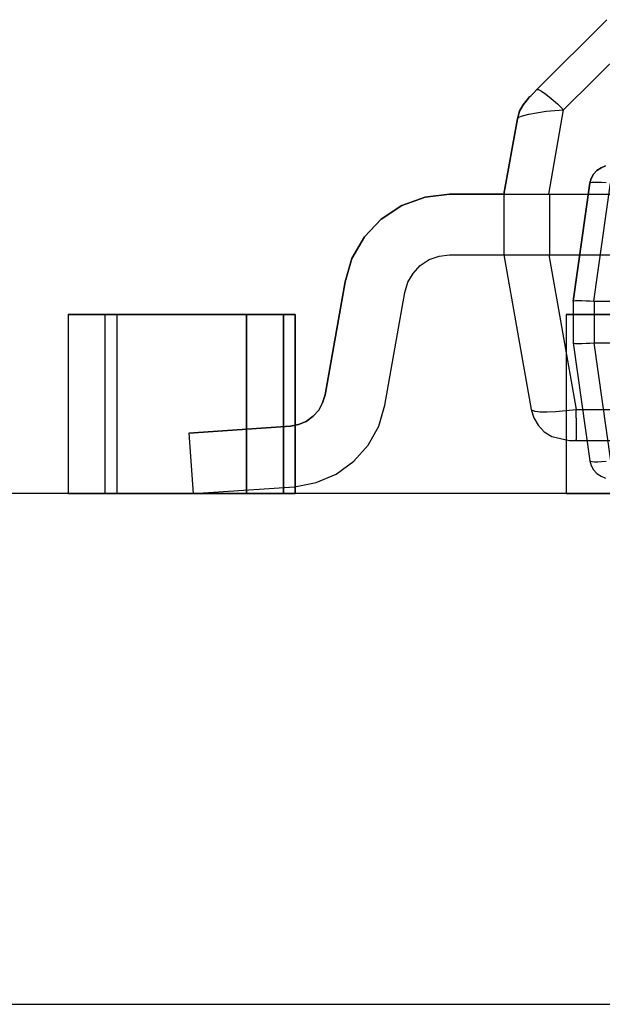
# Model space of a CAD drawing. Header units: inches. Extents: x 0 to 297, y -210 to 0.
# Tile 58 of 82: x 91.366 to 92.342, y -149.796 to -148.146. Entities that reach past the tile are written whole.
import ezdxf

# ---------------------------------------------------------------- set-up
doc = ezdxf.new("R2010")
doc.units = ezdxf.units.IN
doc.header["$MEASUREMENT"] = 0

msp = doc.modelspace()

# ---------------------------------------------------------------- linework, layer by layer
at = {"color": 18, "true_color": 0x000000}
for p, q in [((92.3496, -148.1461), (92.2321, -148.2631)), ((92.2321, -148.2631), (92.3496, -148.1461)), ((92.2771, -148.2971), (92.3946, -148.1801)), ((92.2266, -148.2691), (92.2181, -148.2776)), ((92.2201, -148.2756), (92.2226, -148.2731)), ((92.2226, -148.2731), (92.2266, -148.2691)), ((92.2321, -148.2631), (92.2266, -148.2691)), ((92.2266, -148.2691), (92.2321, -148.2631)), ((92.2321, -148.2631), (92.2351, -148.2631)), ((92.2351, -148.2631), (92.2401, -148.2656)), ((92.2401, -148.2656), (92.2471, -148.2706)), ((92.2471, -148.2706), (92.2561, -148.2781)), ((92.2091, -148.2886), (92.2031, -148.2996)), ((92.2031, -148.2996), (92.2091, -148.2886)), ((92.2181, -148.2776), (92.2091, -148.2886)), ((92.2091, -148.2886), (92.2181, -148.2776)), ((92.2181, -148.2776), (92.2186, -148.2771)), ((92.2186, -148.2771), (92.2201, -148.2756)), ((92.2561, -148.2781), (92.2666, -148.2871)), ((92.2666, -148.2871), (92.2771, -148.2971)), ((92.2031, -148.2996), (92.1996, -148.3121)), ((92.1996, -148.3121), (92.2031, -148.2996)), ((92.2021, -148.3096), (92.2081, -148.3071)), ((92.2081, -148.3071), (92.2186, -148.3046)), ((92.2186, -148.3046), (92.2316, -148.3021)), ((92.2316, -148.3021), (92.2476, -148.2996)), ((92.2476, -148.2996), (92.2621, -148.2981)), ((92.2521, -148.4386), (92.2771, -148.2971)), ((92.2621, -148.2981), (92.2771, -148.2971)), ((92.1996, -148.3121), (92.1771, -148.4386)), ((92.1771, -148.4386), (92.1996, -148.3121)), ((92.1996, -148.3121), (92.2021, -148.3096)), ((92.3272, -148.4051), (92.3232, -148.4121)), ((92.3232, -148.4121), (92.3272, -148.4051)), ((92.3272, -148.4051), (92.3232, -148.4121)), ((92.3232, -148.4121), (92.3272, -148.4051)), ((92.3272, -148.4051), (92.3232, -148.4121)), ((92.3232, -148.4121), (92.3272, -148.4051)), ((92.3327, -148.3986), (92.3272, -148.4051)), ((92.3272, -148.4051), (92.3327, -148.3986)), ((92.3327, -148.3986), (92.3272, -148.4051)), ((92.3272, -148.4051), (92.3327, -148.3986)), ((92.3327, -148.3986), (92.3272, -148.4051)), ((92.3272, -148.4051), (92.3327, -148.3986)), ((92.3397, -148.3941), (92.3327, -148.3986)), ((92.3327, -148.3986), (92.3397, -148.3941)), ((92.3397, -148.3941), (92.3327, -148.3986)), ((92.3327, -148.3986), (92.3397, -148.3941)), ((92.3397, -148.3941), (92.3327, -148.3986)), ((92.3327, -148.3986), (92.3397, -148.3941)), ((92.3472, -148.3911), (92.3397, -148.3941)), ((92.3397, -148.3941), (92.3472, -148.3911)), ((92.3472, -148.3911), (92.3397, -148.3941)), ((92.3397, -148.3941), (92.3472, -148.3911)), ((92.3472, -148.3911), (92.3397, -148.3941)), ((92.3397, -148.3941), (92.3472, -148.3911)), ((92.3207, -148.4201), (92.2932, -148.6176)), ((92.2932, -148.6176), (92.3207, -148.4201)), ((92.3207, -148.4201), (92.2932, -148.6176)), ((92.2932, -148.6176), (92.3207, -148.4201)), ((92.3207, -148.4201), (92.2932, -148.6176)), ((92.2932, -148.6176), (92.3207, -148.4201)), ((92.3232, -148.4121), (92.3207, -148.4201)), ((92.3207, -148.4201), (92.3232, -148.4121)), ((92.3232, -148.4121), (92.3207, -148.4201)), ((92.3207, -148.4201), (92.3232, -148.4121)), ((92.3232, -148.4121), (92.3207, -148.4201)), ((92.3207, -148.4201), (92.3232, -148.4121)), ((92.3207, -148.4201), (92.3217, -148.4191)), ((92.3207, -148.4201), (92.3217, -148.4191)), ((92.3207, -148.4201), (92.3217, -148.4191)), ((92.3217, -148.4191), (92.3247, -148.4186)), ((92.3217, -148.4191), (92.3247, -148.4186)), ((92.3217, -148.4191), (92.3247, -148.4186)), ((92.3247, -148.4186), (92.3287, -148.4181)), ((92.3247, -148.4186), (92.3287, -148.4181)), ((92.3247, -148.4186), (92.3287, -148.4181)), ((92.3277, -148.6176), (92.3557, -148.4201)), ((92.3277, -148.6176), (92.3557, -148.4201)), ((92.3277, -148.6176), (92.3557, -148.4201)), ((92.3287, -148.4181), (92.3342, -148.4181)), ((92.3287, -148.4181), (92.3342, -148.4181)), ((92.3287, -148.4181), (92.3342, -148.4181)), ((92.3342, -148.4181), (92.3407, -148.4186)), ((92.3342, -148.4181), (92.3407, -148.4186)), ((92.3342, -148.4181), (92.3407, -148.4186)), ((92.3407, -148.4186), (92.3482, -148.4191)), ((92.3407, -148.4186), (92.3482, -148.4191)), ((92.3407, -148.4186), (92.3482, -148.4191)), ((92.0861, -148.4386), (92.0451, -148.4436)), ((92.0451, -148.4436), (92.0861, -148.4386)), ((92.1771, -148.4386), (92.0861, -148.4386)), ((92.0861, -148.4386), (92.1771, -148.4386)), ((92.1771, -148.4386), (92.1771, -148.4386)), ((92.1771, -148.4386), (92.1786, -148.4386)), ((92.1771, -148.4386), (92.1771, -148.5401)), ((92.1786, -148.4386), (92.1831, -148.4386)), ((92.1831, -148.4386), (92.1916, -148.4386)), ((92.1916, -148.4386), (92.2031, -148.4386)), ((92.2031, -148.4386), (92.2181, -148.4386)), ((92.2181, -148.4386), (92.2346, -148.4386)), ((92.2346, -148.4386), (92.2521, -148.4386)), ((92.2521, -148.4386), (92.2536, -148.4386)), ((92.2536, -148.4386), (94.0566, -148.4386)), ((92.2536, -148.4386), (92.2536, -148.5401)), ((92.0451, -148.4436), (92.0061, -148.4576)), ((92.0061, -148.4576), (92.0451, -148.4436)), ((92.0061, -148.4576), (91.9716, -148.4801)), ((91.9716, -148.4801), (92.0061, -148.4576)), ((91.9716, -148.4801), (91.9436, -148.5101)), ((91.9436, -148.5101), (91.9716, -148.4801)), ((91.9436, -148.5101), (91.9226, -148.5461)), ((91.9226, -148.5461), (91.9436, -148.5101)), ((91.9226, -148.5461), (91.9111, -148.5856)), ((91.9111, -148.5856), (91.9226, -148.5461)), ((92.0371, -148.5581), (92.0521, -148.5481)), ((92.0371, -148.5581), (92.0521, -148.5481)), ((92.0521, -148.5481), (92.0686, -148.5421)), ((92.0521, -148.5481), (92.0686, -148.5421)), ((92.0686, -148.5421), (92.0861, -148.5401)), ((92.0686, -148.5421), (92.0861, -148.5401)), ((92.0861, -148.5401), (92.1771, -148.5401)), ((92.0861, -148.5401), (92.1771, -148.5401)), ((92.1771, -148.5401), (92.2226, -148.7991)), ((92.1771, -148.5401), (92.2226, -148.7991)), ((92.1771, -148.5401), (92.1771, -148.5401)), ((92.1771, -148.5401), (92.1791, -148.5401)), ((92.1791, -148.5401), (92.1856, -148.5401)), ((92.1856, -148.5401), (92.1951, -148.5401)), ((92.1951, -148.5401), (92.2081, -148.5401)), ((92.2081, -148.5401), (92.2231, -148.5401)), ((92.2231, -148.5401), (92.2376, -148.5401)), ((92.2376, -148.5401), (92.2521, -148.5401)), ((92.2521, -148.5401), (92.2536, -148.5401)), ((92.2521, -148.5401), (92.2981, -148.7991)), ((92.2536, -148.5401), (94.0566, -148.5401)), ((92.0161, -148.5861), (92.0251, -148.5711)), ((92.0161, -148.5861), (92.0251, -148.5711)), ((92.0251, -148.5711), (92.0371, -148.5581)), ((92.0251, -148.5711), (92.0371, -148.5581)), ((91.9111, -148.5856), (91.8776, -148.7746)), ((91.8776, -148.7746), (91.9111, -148.5856)), ((92.0111, -148.6031), (92.0161, -148.5861)), ((92.0111, -148.6031), (92.0161, -148.5861)), ((91.9776, -148.7921), (92.0111, -148.6031)), ((91.9776, -148.7921), (92.0111, -148.6031)), ((92.2932, -148.6176), (92.2942, -148.6171)), ((92.2932, -148.6176), (92.2942, -148.6171)), ((92.2932, -148.6176), (92.2942, -148.6171)), ((92.2932, -148.6176), (92.2932, -148.6876)), ((92.2932, -148.6176), (92.2932, -148.6876)), ((92.2932, -148.6176), (92.2932, -148.6176)), ((92.2932, -148.6176), (92.2932, -148.6876)), ((92.2932, -148.6176), (92.2932, -148.6876)), ((92.2932, -148.6176), (92.2932, -148.6176)), ((92.2932, -148.6176), (92.2932, -148.6876)), ((92.2932, -148.6176), (92.2932, -148.6876)), ((92.2932, -148.6176), (92.2932, -148.6176)), ((92.2942, -148.6171), (92.2972, -148.6166)), ((92.2942, -148.6171), (92.2972, -148.6166)), ((92.2942, -148.6171), (92.2972, -148.6166)), ((92.2972, -148.6166), (92.3017, -148.6166)), ((92.2972, -148.6166), (92.3017, -148.6166)), ((92.2972, -148.6166), (92.3017, -148.6166)), ((92.3017, -148.6166), (92.3077, -148.6166)), ((92.3017, -148.6166), (92.3077, -148.6166)), ((92.3017, -148.6166), (92.3077, -148.6166)), ((92.3077, -148.6166), (92.3147, -148.6171)), ((92.3077, -148.6166), (92.3147, -148.6171)), ((92.3077, -148.6166), (92.3147, -148.6171)), ((92.3147, -148.6171), (92.3212, -148.6171)), ((92.3147, -148.6171), (92.3212, -148.6171)), ((92.3147, -148.6171), (92.3212, -148.6171)), ((92.3212, -148.6171), (92.3277, -148.6176)), ((92.3212, -148.6171), (92.3277, -148.6176)), ((92.3212, -148.6171), (92.3277, -148.6176)), ((92.3277, -148.6176), (92.3282, -148.6176)), ((92.3277, -148.6176), (92.3282, -148.6176)), ((92.3277, -148.6176), (92.3282, -148.6176)), ((92.3282, -148.6176), (93.7082, -148.6176)), ((92.3282, -148.6176), (92.3282, -148.6876)), ((92.3282, -148.6176), (93.7082, -148.6176)), ((92.3282, -148.6176), (92.3282, -148.6876)), ((92.3282, -148.6176), (93.7082, -148.6176)), ((92.3282, -148.6176), (92.3282, -148.6876)), ((91.4473, -148.6401), (91.4473, -148.9401)), ((91.7463, -148.6401), (91.4473, -148.6401)), ((91.4473, -148.6401), (91.4473, -148.9401)), ((91.4473, -148.6401), (91.7463, -148.6401)), ((91.4473, -148.6401), (91.4473, -148.9401)), ((91.7463, -148.6401), (91.4473, -148.6401)), ((91.4473, -148.6401), (91.4473, -148.9401)), ((91.4473, -148.6401), (91.7463, -148.6401)), ((91.4473, -148.6401), (91.4473, -148.9401)), ((91.7463, -148.6401), (91.4473, -148.6401)), ((91.4473, -148.6401), (91.4473, -148.9401)), ((91.4473, -148.6401), (91.7463, -148.6401)), ((91.509, -148.6401), (91.509, -148.9401)), ((91.808, -148.6401), (91.509, -148.6401)), ((91.509, -148.6401), (91.509, -148.9401)), ((91.509, -148.6401), (91.808, -148.6401)), ((91.5287, -148.6401), (91.5287, -148.9401)), ((91.8277, -148.6401), (91.5287, -148.6401)), ((91.5287, -148.6401), (91.5287, -148.9401)), ((91.5287, -148.6401), (91.8277, -148.6401)), ((91.5287, -148.6401), (91.5287, -148.9401)), ((91.8277, -148.6401), (91.5287, -148.6401)), ((91.5287, -148.6401), (91.5287, -148.9401)), ((91.5287, -148.6401), (91.8277, -148.6401)), ((91.7463, -148.9401), (91.7463, -148.6401)), ((91.7463, -148.6401), (91.7463, -148.9401)), ((91.7463, -148.9401), (91.7463, -148.6401)), ((91.7463, -148.6401), (91.7463, -148.9401)), ((91.7463, -148.9401), (91.7463, -148.6401)), ((91.7463, -148.6401), (91.7463, -148.9401)), ((91.808, -148.9401), (91.808, -148.6401)), ((91.808, -148.6401), (91.808, -148.9401)), ((91.8277, -148.9401), (91.8277, -148.6401)), ((91.8277, -148.6401), (91.8277, -148.9401)), ((91.8277, -148.9401), (91.8277, -148.6401)), ((91.8277, -148.6401), (91.8277, -148.9401)), ((92.3802, -148.6401), (92.2812, -148.6401)), ((92.2812, -148.6401), (92.2812, -148.9401)), ((92.2812, -148.6401), (92.2812, -148.9401)), ((92.2812, -148.6401), (92.3802, -148.6401)), ((92.3802, -148.6401), (92.2812, -148.6401)), ((92.2812, -148.6401), (92.2812, -148.9401)), ((92.2812, -148.6401), (92.2812, -148.9401)), ((92.2812, -148.6401), (92.3802, -148.6401)), ((92.3802, -148.6401), (92.2812, -148.6401)), ((92.2812, -148.6401), (92.2812, -148.9401)), ((92.2812, -148.6401), (92.2812, -148.9401)), ((92.2812, -148.6401), (92.3802, -148.6401)), ((92.2932, -148.6876), (92.3207, -148.8851)), ((92.2932, -148.6876), (92.3207, -148.8851)), ((92.2932, -148.6876), (92.2942, -148.6881)), ((92.2932, -148.6876), (92.2932, -148.6876)), ((92.2932, -148.6876), (92.3207, -148.8851)), ((92.2932, -148.6876), (92.3207, -148.8851)), ((92.2932, -148.6876), (92.2942, -148.6881)), ((92.2932, -148.6876), (92.2932, -148.6876)), ((92.2932, -148.6876), (92.3207, -148.8851)), ((92.2932, -148.6876), (92.3207, -148.8851)), ((92.2932, -148.6876), (92.2942, -148.6881)), ((92.2932, -148.6876), (92.2932, -148.6876)), ((92.2942, -148.6881), (92.2972, -148.6886)), ((92.2942, -148.6881), (92.2972, -148.6886)), ((92.2942, -148.6881), (92.2972, -148.6886)), ((92.2972, -148.6886), (92.3017, -148.6886)), ((92.2972, -148.6886), (92.3017, -148.6886)), ((92.2972, -148.6886), (92.3017, -148.6886)), ((92.3017, -148.6886), (92.3077, -148.6886)), ((92.3017, -148.6886), (92.3077, -148.6886)), ((92.3017, -148.6886), (92.3077, -148.6886)), ((92.3077, -148.6886), (92.3147, -148.6881)), ((92.3077, -148.6886), (92.3147, -148.6881)), ((92.3077, -148.6886), (92.3147, -148.6881)), ((92.3147, -148.6881), (92.3212, -148.6881)), ((92.3147, -148.6881), (92.3212, -148.6881)), ((92.3147, -148.6881), (92.3212, -148.6881)), ((92.3212, -148.6881), (92.3277, -148.6876)), ((92.3212, -148.6881), (92.3277, -148.6876)), ((92.3212, -148.6881), (92.3277, -148.6876)), ((92.3277, -148.6876), (92.3282, -148.6876)), ((92.3277, -148.6876), (92.3557, -148.8851)), ((92.3277, -148.6876), (92.3282, -148.6876)), ((92.3277, -148.6876), (92.3557, -148.8851)), ((92.3277, -148.6876), (92.3282, -148.6876)), ((92.3277, -148.6876), (92.3557, -148.8851)), ((92.3282, -148.6876), (92.4557, -148.6876)), ((92.3282, -148.6876), (92.4557, -148.6876)), ((92.3282, -148.6876), (92.4557, -148.6876)), ((91.8776, -148.7746), (91.8736, -148.7881)), ((91.8736, -148.7881), (91.8776, -148.7746)), ((91.8671, -148.8006), (91.8576, -148.8106)), ((91.8576, -148.8106), (91.8671, -148.8006)), ((91.8736, -148.7881), (91.8671, -148.8006)), ((91.8671, -148.8006), (91.8736, -148.7881)), ((91.9676, -148.8271), (91.9776, -148.7921)), ((91.9676, -148.8271), (91.9776, -148.7921)), ((92.2226, -148.7991), (92.2271, -148.8131)), ((92.2226, -148.7991), (92.2271, -148.8131)), ((92.2226, -148.7991), (92.2246, -148.8006)), ((92.2246, -148.8006), (92.2291, -148.8021)), ((92.2291, -148.8021), (92.2376, -148.8031)), ((92.2641, -148.8026), (92.2806, -148.8011)), ((92.2806, -148.8011), (92.2981, -148.7991)), ((92.2981, -148.8131), (92.2981, -148.7991)), ((92.2981, -148.7991), (94.0126, -148.7991)), ((91.8576, -148.8106), (91.8461, -148.8191)), ((91.8461, -148.8191), (91.8576, -148.8106)), ((92.2271, -148.8131), (92.2346, -148.8256)), ((92.2271, -148.8131), (92.2346, -148.8256)), ((92.2376, -148.8031), (92.2496, -148.8031)), ((92.2496, -148.8031), (92.2641, -148.8026)), ((92.2981, -148.8131), (92.2981, -148.8256)), ((91.8196, -148.8271), (91.6496, -148.8391)), ((91.6496, -148.8391), (91.8196, -148.8271)), ((91.8331, -148.8246), (91.8196, -148.8271)), ((91.8196, -148.8271), (91.8331, -148.8246)), ((91.8461, -148.8191), (91.8331, -148.8246)), ((91.8331, -148.8246), (91.8461, -148.8191)), ((91.9496, -148.8591), (91.9676, -148.8271)), ((91.9496, -148.8591), (91.9676, -148.8271)), ((92.2346, -148.8256), (92.2446, -148.8366)), ((92.2346, -148.8256), (92.2446, -148.8366)), ((92.2981, -148.8256), (92.2981, -148.8366)), ((91.6496, -148.8391), (91.6566, -148.9401)), ((91.6496, -148.8391), (91.6566, -148.9401)), ((92.2446, -148.8366), (92.2571, -148.8446)), ((92.2446, -148.8366), (92.2571, -148.8446)), ((92.2571, -148.8446), (92.2866, -148.8511)), ((92.2571, -148.8446), (92.2866, -148.8511)), ((92.2866, -148.8511), (92.2981, -148.8511)), ((92.2866, -148.8511), (92.2881, -148.8511)), ((92.2881, -148.8511), (92.2906, -148.8511)), ((92.2906, -148.8511), (92.2931, -148.8511)), ((92.2931, -148.8511), (92.2956, -148.8511)), ((92.2956, -148.8511), (92.2981, -148.8511)), ((92.2981, -148.8366), (92.2981, -148.8446)), ((92.2981, -148.8446), (92.2981, -148.8496)), ((92.2981, -148.8511), (92.2981, -148.8496)), ((92.2981, -148.8511), (94.0126, -148.8511)), ((92.2981, -148.8511), (94.0126, -148.8511)), ((91.9256, -148.8861), (91.9496, -148.8591)), ((91.9256, -148.8861), (91.9496, -148.8591)), ((91.8961, -148.9076), (91.9256, -148.8861)), ((91.8961, -148.9076), (91.9256, -148.8861)), ((92.3207, -148.8851), (92.3232, -148.8931)), ((92.3207, -148.8851), (92.3217, -148.8861)), ((92.3207, -148.8851), (92.3232, -148.8931)), ((92.3207, -148.8851), (92.3232, -148.8931)), ((92.3207, -148.8851), (92.3217, -148.8861)), ((92.3207, -148.8851), (92.3232, -148.8931)), ((92.3207, -148.8851), (92.3232, -148.8931)), ((92.3207, -148.8851), (92.3217, -148.8861)), ((92.3207, -148.8851), (92.3232, -148.8931)), ((92.3217, -148.8861), (92.3247, -148.8866)), ((92.3217, -148.8861), (92.3247, -148.8866)), ((92.3217, -148.8861), (92.3247, -148.8866)), ((92.3232, -148.8931), (92.3272, -148.9001)), ((92.3232, -148.8931), (92.3272, -148.9001)), ((92.3232, -148.8931), (92.3272, -148.9001)), ((92.3232, -148.8931), (92.3272, -148.9001)), ((92.3232, -148.8931), (92.3272, -148.9001)), ((92.3232, -148.8931), (92.3272, -148.9001)), ((92.3247, -148.8866), (92.3287, -148.8871)), ((92.3247, -148.8866), (92.3287, -148.8871)), ((92.3247, -148.8866), (92.3287, -148.8871)), ((92.3272, -148.9001), (92.3327, -148.9066)), ((92.3272, -148.9001), (92.3327, -148.9066)), ((92.3272, -148.9001), (92.3327, -148.9066)), ((92.3272, -148.9001), (92.3327, -148.9066)), ((92.3272, -148.9001), (92.3327, -148.9066)), ((92.3272, -148.9001), (92.3327, -148.9066)), ((92.3287, -148.8871), (92.3342, -148.8871)), ((92.3287, -148.8871), (92.3342, -148.8871)), ((92.3287, -148.8871), (92.3342, -148.8871)), ((92.3342, -148.8871), (92.3407, -148.8866)), ((92.3342, -148.8871), (92.3407, -148.8866)), ((92.3342, -148.8871), (92.3407, -148.8866)), ((92.3407, -148.8866), (92.3482, -148.8861)), ((92.3407, -148.8866), (92.3482, -148.8861)), ((92.3407, -148.8866), (92.3482, -148.8861)), ((91.8626, -148.9216), (91.8961, -148.9076)), ((91.8626, -148.9216), (91.8961, -148.9076)), ((92.3327, -148.9066), (92.3397, -148.9111)), ((92.3327, -148.9066), (92.3397, -148.9111)), ((92.3327, -148.9066), (92.3397, -148.9111)), ((92.3327, -148.9066), (92.3397, -148.9111)), ((92.3327, -148.9066), (92.3397, -148.9111)), ((92.3327, -148.9066), (92.3397, -148.9111)), ((92.3397, -148.9111), (92.3472, -148.9141)), ((92.3397, -148.9111), (92.3472, -148.9141)), ((92.3397, -148.9111), (92.3472, -148.9141)), ((92.3397, -148.9111), (92.3472, -148.9141)), ((92.3397, -148.9111), (92.3472, -148.9141)), ((92.3397, -148.9111), (92.3472, -148.9141)), ((91.6566, -148.9401), (91.8266, -148.9286)), ((91.6566, -148.9401), (91.8266, -148.9286)), ((91.8266, -148.9286), (91.8626, -148.9216)), ((91.8266, -148.9286), (91.8626, -148.9216)), ((183.8458, -148.9401), (82.2458, -148.9401)), ((91.4473, -148.9401), (91.7463, -148.9401)), ((91.4473, -148.9401), (91.7463, -148.9401)), ((91.4473, -148.9401), (91.7463, -148.9401)), ((91.4473, -148.9401), (91.7463, -148.9401)), ((91.4473, -148.9401), (91.7463, -148.9401)), ((91.4473, -148.9401), (91.7463, -148.9401)), ((91.509, -148.9401), (91.808, -148.9401)), ((91.509, -148.9401), (91.808, -148.9401)), ((91.5287, -148.9401), (91.8277, -148.9401)), ((91.5287, -148.9401), (91.8277, -148.9401)), ((91.5287, -148.9401), (91.8277, -148.9401)), ((91.5287, -148.9401), (91.8277, -148.9401)), ((92.2812, -148.9401), (92.3802, -148.9401)), ((92.2812, -148.9401), (92.3802, -148.9401)), ((92.2812, -148.9401), (92.3802, -148.9401)), ((92.2812, -148.9401), (92.3802, -148.9401)), ((92.2812, -148.9401), (92.3802, -148.9401)), ((92.2812, -148.9401), (92.3802, -148.9401)), ((82.2458, -149.7959), (183.8458, -149.7959))]:
    msp.add_line(p, q, dxfattribs=at)

doc.saveas('drawing.dxf')
